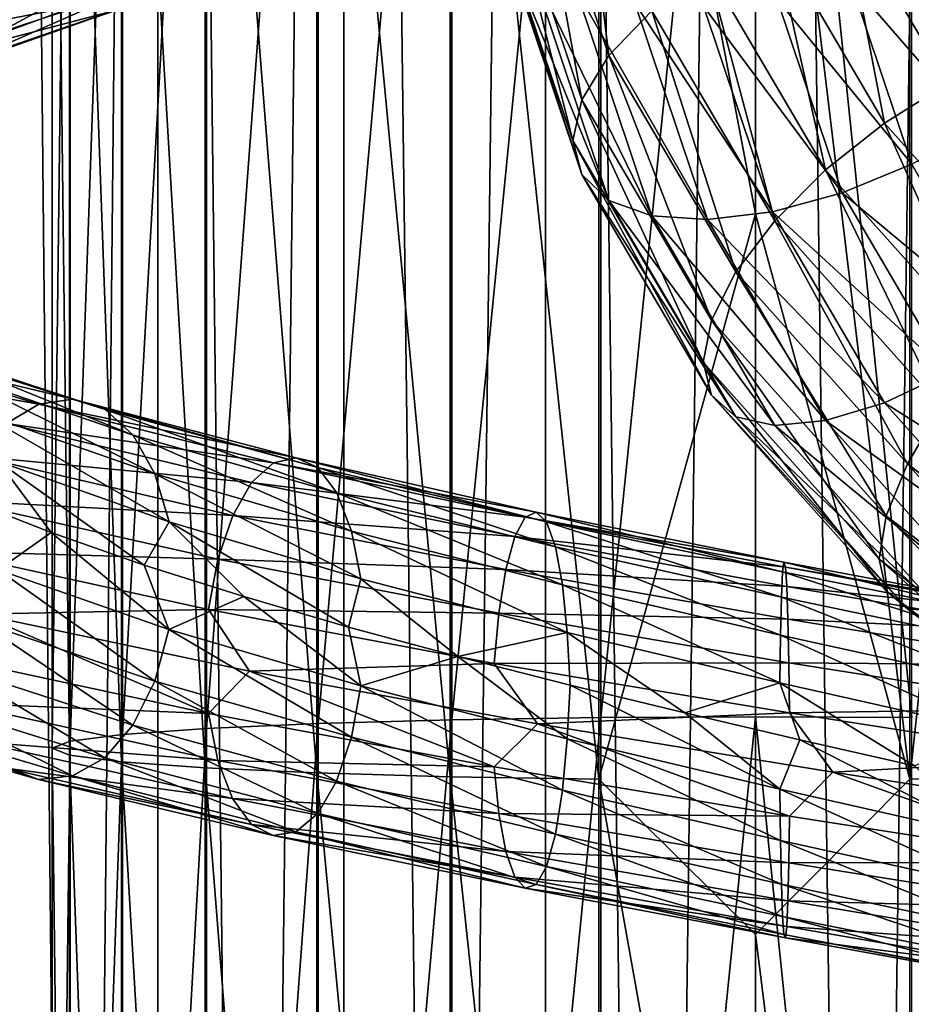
# Model space of a CAD drawing. Header units: metres. Extents: x -40 to 117, y -433 to 89.
# Tile 184 of 256: x -9 to 2, y -189 to -177. Entities that reach past the tile are written whole.
import ezdxf

# ---------------------------------------------------------------- set-up
doc = ezdxf.new("R2010")
doc.units = ezdxf.units.M
doc.layers.add('solid_506114_24501146', color=7, linetype='CONTINUOUS')

msp = doc.modelspace()

# ---------------------------------------------------------------- linework, layer by layer
at = {"layer": 'solid_506114_24501146'}
for points in [[(0, -315.351715, 287.333771), (0, -120.55674, 252.986145), (-2.536174, -120.600121, 252.740158)], [(2.536174, -315.395081, 287.087769), (2.536174, -120.600121, 252.740158), (0, -120.55674, 252.986145)], [(2.536174, -315.395081, 287.087769), (0, -120.55674, 252.986145), (0, -315.351715, 287.333771)], [(-2.536174, -315.395081, 287.087769), (-2.536174, -120.600121, 252.740158), (-4.974885, -120.728577, 252.011612)], [(-2.536174, -315.395081, 287.087769), (0, -315.351715, 287.333771), (-2.536174, -120.600121, 252.740158)], [(-4.974885, -315.52356, 286.359222), (-4.974885, -120.728577, 252.011612), (-7.222413, -120.937187, 250.828537)], [(-4.974885, -315.52356, 286.359222), (-2.536174, -315.395081, 287.087769), (-4.974885, -120.728577, 252.011612)], [(-7.222413, -315.732147, 285.176147), (-7.222413, -120.937187, 250.828537), (-9.192389, -121.217926, 249.236389)], [(-7.222413, -315.732147, 285.176147), (-4.974885, -315.52356, 286.359222), (-7.222413, -120.937187, 250.828537)], [(-9.192389, -316.012909, 283.583984), (-7.222413, -315.732147, 285.176147), (-9.192389, -121.217926, 249.236389)], [(-9.192389, -319.205383, 265.478516), (-9.192389, -124.410408, 231.13092), (-7.222413, -124.691147, 229.538757)], [(-7.222413, -319.486115, 263.886383), (-9.192389, -319.205383, 265.478516), (-7.222413, -124.691147, 229.538757)], [(-7.222413, -319.486115, 263.886383), (-7.222413, -124.691147, 229.538757), (-4.974885, -124.899757, 228.355682)], [(-4.974885, -319.694733, 262.703278), (-7.222413, -319.486115, 263.886383), (-4.974885, -124.899757, 228.355682)], [(-4.974885, -319.694733, 262.703278), (-4.974885, -124.899757, 228.355682), (-2.536174, -125.028221, 227.627151)], [(-2.536174, -319.823181, 261.974762), (-4.974885, -319.694733, 262.703278), (-2.536174, -125.028221, 227.627151)], [(-2.536174, -319.823181, 261.974762), (-2.536174, -125.028221, 227.627151), (0, -125.071594, 227.381149)], [(0, -319.866577, 261.72876), (-2.536174, -319.823181, 261.974762), (0, -125.071594, 227.381149)], [(0, -319.866577, 261.72876), (0, -125.071594, 227.381149), (2.536174, -125.028221, 227.627151)], [(2.536174, -319.823181, 261.974762), (0, -319.866577, 261.72876), (2.536174, -125.028221, 227.627151)], [(-3.669097, -185.250366, 998.142883), (-1.869106, -185.222321, 998.76709), (-1.869106, -166.97374, 996.656982)], [(-3.669097, -167.057617, 996.037842), (-3.669097, -185.250366, 998.142883), (-1.869106, -166.97374, 996.656982)], [(-1.869106, -185.222321, 998.76709), (0, -185.213043, 998.974976), (0, -166.945862, 996.86322)], [(-1.869106, -166.97374, 996.656982), (-1.869106, -185.222321, 998.76709), (0, -166.945862, 996.86322)], [(0, -166.945862, 996.86322), (1.891428, -185.22261, 998.762024), (1.891428, -166.974472, 996.651978)], [(0, -166.945862, 996.86322), (0, -185.213043, 998.974976), (1.891428, -185.22261, 998.762024)], [(-5.284738, -185.295685, 997.133667), (-3.669097, -185.250366, 998.142883), (-3.669097, -167.057617, 996.037842)], [(-5.284738, -167.193222, 995.036804), (-5.284738, -185.295685, 997.133667), (-3.669097, -167.057617, 996.037842)], [(-6.634851, -185.356018, 995.790161), (-5.284738, -185.295685, 997.133667), (-5.284738, -167.193222, 995.036804)], [(-6.634851, -167.373734, 993.704163), (-6.634851, -185.356018, 995.790161), (-5.284738, -167.193222, 995.036804)], [(-7.651602, -185.428329, 994.179871), (-6.634851, -185.356018, 995.790161), (-6.634851, -167.373734, 993.704163)], [(-7.651602, -167.590088, 992.106934), (-7.651602, -185.428329, 994.179871), (-6.634851, -167.373734, 993.704163)], [(-8.283906, -185.508972, 992.383728), (-7.651602, -185.428329, 994.179871), (-7.651602, -167.590088, 992.106934)], [(-8.283906, -167.831406, 990.325317), (-8.283906, -185.508972, 992.383728), (-7.651602, -167.590088, 992.106934)], [(-8.499992, -185.593933, 990.491943), (-8.283906, -185.508972, 992.383728), (-8.283906, -167.831406, 990.325317)], [(-8.499992, -168.085571, 988.448853), (-8.499992, -185.593933, 990.491943), (-8.283906, -167.831406, 990.325317)], [(-8.289004, -185.678894, 988.599609), (-8.499992, -185.593933, 990.491943), (-8.499992, -168.085571, 988.448853)], [(-8.289004, -168.339828, 986.571777), (-8.289004, -185.678894, 988.599609), (-8.499992, -168.085571, 988.448853)], [(-7.661542, -185.759628, 986.801697), (-8.289004, -185.678894, 988.599609), (-8.289004, -168.339828, 986.571777)], [(-7.661542, -168.581375, 984.788452), (-7.661542, -185.759628, 986.801697), (-8.289004, -168.339828, 986.571777)], [(-6.649134, -185.832047, 985.18866), (-7.661542, -185.759628, 986.801697), (-7.661542, -168.581375, 984.788452)], [(-6.649134, -168.798096, 983.188477), (-6.649134, -185.832047, 985.18866), (-7.661542, -168.581375, 984.788452)], [(-5.302645, -185.892532, 983.841492), (-6.649134, -185.832047, 985.18866), (-6.649134, -168.798096, 983.188477)], [(-5.302645, -168.979095, 981.852173), (-5.302645, -185.892532, 983.841492), (-6.649134, -168.798096, 983.188477)], [(-3.68973, -185.938049, 982.827881), (-5.302645, -185.892532, 983.841492), (-5.302645, -168.979095, 981.852173)], [(-3.68973, -169.115265, 980.846802), (-3.68973, -185.938049, 982.827881), (-5.302645, -168.979095, 981.852173)], [(-1.891428, -185.966278, 982.198792), (-3.68973, -185.938049, 982.827881), (-3.68973, -169.115265, 980.846802)], [(-1.891428, -169.199783, 980.222778), (-1.891428, -185.966278, 982.198792), (-3.68973, -169.115265, 980.846802)], [(3.669097, -169.116638, 980.836975), (1.869106, -185.966568, 982.193726), (1.869106, -169.200516, 980.217773)], [(3.669097, -169.116638, 980.836975), (3.669097, -185.938538, 982.817993), (1.869106, -185.966568, 982.193726)], [(-1.891428, -169.199783, 980.222778), (0, -170.462341, 980.208313), (0, -179.132294, 981.359619)], [(-1.891428, -169.199783, 980.222778), (0, -179.132294, 981.359619), (-1.891428, -185.966278, 982.198792)], [(0, -170.462341, 980.208313), (1.869106, -169.200516, 980.217773), (1.869106, -185.966568, 982.193726)], [(0, -179.132294, 981.359619), (0, -170.462341, 980.208313), (1.869106, -185.966568, 982.193726)], [(-1.770461, -177.221436, 482.493073), (-2.713445, -174.403397, 484.120087), (-2.167029, -173.950943, 483.544281)], [(-1.253133, -176.682053, 481.967468), (-1.770461, -177.221436, 482.493073), (-2.167029, -173.950943, 483.544281)], [(-2.095667, -177.754745, 483.159912), (-3.056937, -174.88205, 484.818451), (-2.713445, -174.403397, 484.120087)], [(-1.770461, -177.221436, 482.493073), (-2.095667, -177.754745, 483.159912), (-2.713445, -174.403397, 484.120087)], [(-3.056937, -174.88205, 484.818451), (-2.206589, -178.245621, 483.922485), (-3.174096, -175.354279, 485.591827)], [(-2.095667, -177.754745, 483.159912), (-2.206589, -178.245621, 483.922485), (-3.056937, -174.88205, 484.818451)], [(2.325701, -177.558029, 480.278015), (1.048712, -175.382172, 481.534271), (1.891245, -175.15361, 481.803925)], [(-2.095667, -178.660614, 484.728912), (-3.056937, -175.787903, 486.387451), (-3.174096, -175.354279, 485.591827)], [(-2.206589, -178.245621, 483.922485), (-2.095667, -178.660614, 484.728912), (-3.174096, -175.354279, 485.591827)], [(1.560287, -178.037247, 480.139069), (0.206178, -175.72998, 481.471161), (1.048712, -175.382172, 481.534271)], [(2.325701, -177.558029, 480.278015), (1.560287, -178.037247, 480.139069), (1.048712, -175.382172, 481.534271)], [(-9.273058, -177.010864, 1003.14325), (-8.94692, -176.485123, 1002.698425), (-6.767774, -175.657227, 1004.115662)], [(-7.014476, -176.179993, 1004.616821), (-9.273058, -177.010864, 1003.14325), (-6.767774, -175.657227, 1004.115662)], [(-1.770461, -178.971436, 485.52417), (-2.713445, -176.153397, 487.151184), (-3.056937, -175.787903, 486.387451)], [(-2.095667, -178.660614, 484.728912), (-1.770461, -178.971436, 485.52417), (-3.056937, -175.787903, 486.387451)], [(0.847033, -178.603058, 480.216125), (-0.578939, -176.17334, 481.618927), (0.206178, -175.72998, 481.471161)], [(1.560287, -178.037247, 480.139069), (0.847033, -178.603058, 480.216125), (0.206178, -175.72998, 481.471161)], [(-10.803794, -177.341537, 1000.894836), (-10.548504, -176.694427, 1000.620483), (-8.735508, -175.83754, 1002.377197)], [(-8.94692, -176.485123, 1002.698425), (-10.803794, -177.341537, 1000.894836), (-8.735508, -175.83754, 1002.377197)], [(2.676362, -178.090988, 487.51178), (1.983418, -176.020172, 488.707367), (1.154155, -176.331604, 488.931305)], [(-1.253133, -179.156937, 486.254089), (-2.167029, -176.425812, 487.830902), (-2.713445, -176.153397, 487.151184)], [(-1.770461, -178.971436, 485.52417), (-1.253133, -179.156937, 486.254089), (-2.713445, -176.153397, 487.151184)], [(-9.692248, -177.362701, 1003.681519), (-9.273058, -177.010864, 1003.14325), (-7.014476, -176.179993, 1004.616821)], [(-7.331567, -176.526031, 1005.226196), (-9.692248, -177.362701, 1003.681519), (-7.014476, -176.179993, 1004.616821)], [(0.234549, -179.216919, 480.503967), (-1.253133, -176.682053, 481.967468), (-0.578939, -176.17334, 481.618927)], [(0.847033, -178.603058, 480.216125), (0.234549, -179.216919, 480.503967), (-0.578939, -176.17334, 481.618927)], [(-11.579327, -176.734039, 1005.887146), (-11.160868, -177.18985, 1005.429138), (-8.442484, -176.323013, 1007.217407)], [(-8.442484, -176.323013, 1007.217407), (-11.160868, -177.18985, 1005.429138), (-8.07775, -176.594955, 1006.584229)], [(1.891245, -178.534363, 487.659546), (1.154155, -176.331604, 488.931305), (0.264247, -176.537842, 488.949921)], [(1.891245, -178.534363, 487.659546), (2.676362, -178.090988, 487.51178), (1.154155, -176.331604, 488.931305)], [(-0.578939, -179.204437, 486.868927), (-1.454925, -176.586609, 488.380341), (-2.167029, -176.425812, 487.830902)], [(-1.253133, -179.156937, 486.254089), (-0.578939, -179.204437, 486.868927), (-2.167029, -176.425812, 487.830902)], [(-11.160868, -177.18985, 1005.429138), (-10.678695, -177.450256, 1004.875122), (-8.07775, -176.594955, 1006.584229)], [(-8.07775, -176.594955, 1006.584229), (-10.678695, -177.450256, 1004.875122), (-7.696589, -176.663925, 1005.90094)], [(-10.174803, -177.508957, 1004.275391), (-9.692248, -177.362701, 1003.681519), (-7.331567, -176.526031, 1005.226196)], [(-7.696589, -176.663925, 1005.90094), (-10.174803, -177.508957, 1004.275391), (-7.331567, -176.526031, 1005.226196)], [(0.206178, -179.110718, 487.326782), (-0.625662, -176.624817, 488.762024), (-1.454925, -176.586609, 488.380341)], [(-0.578939, -179.204437, 486.868927), (0.206178, -179.110718, 487.326782), (-1.454925, -176.586609, 488.380341)], [(1.048712, -178.882172, 487.596436), (0.264247, -176.537842, 488.949921), (-0.625662, -176.624817, 488.762024)], [(0.206178, -179.110718, 487.326782), (1.048712, -178.882172, 487.596436), (-0.625662, -176.624817, 488.762024)], [(1.048712, -178.882172, 487.596436), (1.891245, -178.534363, 487.659546), (0.264247, -176.537842, 488.949921)], [(-10.678695, -177.450256, 1004.875122), (-10.174803, -177.508957, 1004.275391), (-7.696589, -176.663925, 1005.90094)], [(-0.235427, -179.83699, 480.983002), (-1.770461, -177.221436, 482.493073), (-1.253133, -176.682053, 481.967468)], [(0.234549, -179.216919, 480.503967), (-0.235427, -179.83699, 480.983002), (-1.253133, -176.682053, 481.967468)], [(-0.530866, -180.421005, 481.620544), (-2.095667, -177.754745, 483.159912), (-1.770461, -177.221436, 482.493073)], [(-0.235427, -179.83699, 480.983002), (-0.530866, -180.421005, 481.620544), (-1.770461, -177.221436, 482.493073)], [(3.38886, -180.084427, 478.957123), (1.560287, -178.037247, 480.139069), (2.325701, -177.558029, 480.278015)], [(-2.095667, -177.754745, 483.159912), (-0.631635, -180.929184, 482.373138), (-2.206589, -178.245621, 483.922485)], [(-0.530866, -180.421005, 481.620544), (-0.631635, -180.929184, 482.373138), (-2.095667, -177.754745, 483.159912)], [(2.77265, -180.758881, 478.971466), (0.847033, -178.603058, 480.216125), (1.560287, -178.037247, 480.139069)], [(3.38886, -180.084427, 478.957123), (2.77265, -180.758881, 478.971466), (1.560287, -178.037247, 480.139069)], [(-0.530866, -181.326874, 483.189545), (-2.095667, -178.660614, 484.728912), (-2.206589, -178.245621, 483.922485)], [(-0.631635, -180.929184, 482.373138), (-0.530866, -181.326874, 483.189545), (-2.206589, -178.245621, 483.922485)], [(3.091116, -180.578812, 486.479156), (1.891245, -178.534363, 487.659546), (1.048712, -178.882172, 487.596436)], [(2.243499, -181.466034, 479.205444), (0.234549, -179.216919, 480.503967), (0.847033, -178.603058, 480.216125)], [(2.77265, -180.758881, 478.971466), (2.243499, -181.466034, 479.205444), (0.847033, -178.603058, 480.216125)], [(-0.235427, -181.58699, 484.014069), (-1.770461, -178.971436, 485.52417), (-2.095667, -178.660614, 484.728912)], [(-0.530866, -181.326874, 483.189545), (-0.235427, -181.58699, 484.014069), (-2.095667, -178.660614, 484.728912)], [(2.325701, -181.058029, 486.34021), (1.048712, -178.882172, 487.596436), (0.206178, -179.110718, 487.326782)], [(2.325701, -181.058029, 486.34021), (3.091116, -180.578812, 486.479156), (1.048712, -178.882172, 487.596436)], [(0.234549, -181.691788, 484.790588), (-1.253133, -179.156937, 486.254089), (-1.770461, -178.971436, 485.52417)], [(-0.235427, -181.58699, 484.014069), (0.234549, -181.691788, 484.790588), (-1.770461, -178.971436, 485.52417)], [(-1.891428, -185.966278, 982.198792), (0, -179.132294, 981.359619), (0, -187.845764, 982.113892)], [(1.560287, -181.417984, 485.994659), (0.206178, -179.110718, 487.326782), (-0.578939, -179.204437, 486.868927)], [(0, -187.845764, 982.113892), (0, -179.132294, 981.359619), (1.869106, -185.966568, 982.193726)], [(1.560287, -181.417984, 485.994659), (2.325701, -181.058029, 486.34021), (0.206178, -179.110718, 487.326782)], [(0.847033, -181.634155, 485.466125), (-0.578939, -179.204437, 486.868927), (-1.253133, -179.156937, 486.254089)], [(0.234549, -181.691788, 484.790588), (0.847033, -181.634155, 485.466125), (-1.253133, -179.156937, 486.254089)], [(0.847033, -181.634155, 485.466125), (1.560287, -181.417984, 485.994659), (-0.578939, -179.204437, 486.868927)], [(1.837466, -182.157684, 479.643127), (-0.235427, -179.83699, 480.983002), (0.234549, -179.216919, 480.503967)], [(2.243499, -181.466034, 479.205444), (1.837466, -182.157684, 479.643127), (0.234549, -179.216919, 480.503967)], [(1.582224, -182.786713, 480.2547), (-0.530866, -180.421005, 481.620544), (-0.235427, -179.83699, 480.983002)], [(1.837466, -182.157684, 479.643127), (1.582224, -182.786713, 480.2547), (-0.235427, -179.83699, 480.983002)], [(-0.530866, -180.421005, 481.620544), (1.495165, -183.310242, 480.998444), (-0.631635, -180.929184, 482.373138)], [(1.582224, -182.786713, 480.2547), (1.495165, -183.310242, 480.998444), (-0.530866, -180.421005, 481.620544)], [(-11.185495, -180.669006, 979.979431), (-8.661019, -181.43483, 978.152405), (-11.691164, -180.898376, 979.441162)], [(-10.657461, -180.616562, 980.558594), (-8.252158, -181.376358, 978.820496), (-11.185495, -180.669006, 979.979431)], [(-8.252158, -181.376358, 978.820496), (-8.661019, -181.43483, 978.152405), (-11.185495, -180.669006, 979.979431)], [(-7.860929, -181.499649, 979.475586), (-8.252158, -181.376358, 978.820496), (-10.657461, -180.616562, 980.558594)], [(-10.152198, -180.747223, 981.129272), (-7.860929, -181.499649, 979.475586), (-10.657461, -180.616562, 980.558594)], [(-7.521392, -181.808807, 980.061462), (-7.860929, -181.499649, 979.475586), (-10.152198, -180.747223, 981.129272)], [(-9.713696, -181.064346, 981.6427), (-7.521392, -181.808807, 980.061462), (-10.152198, -180.747223, 981.129272)], [(-8.661019, -181.43483, 978.152405), (-9.052563, -181.668137, 977.528198), (-11.691164, -180.898376, 979.441162)], [(1.582224, -183.692581, 481.8237), (-0.530866, -181.326874, 483.189545), (-0.631635, -180.929184, 482.373138)], [(1.495165, -183.310242, 480.998444), (1.582224, -183.692581, 481.8237), (-0.631635, -180.929184, 482.373138)], [(-7.257524, -182.277359, 980.535461), (-7.521392, -181.808807, 980.061462), (-9.713696, -181.064346, 981.6427)], [(-9.372916, -181.540726, 982.061218), (-7.257524, -182.277359, 980.535461), (-9.713696, -181.064346, 981.6427)], [(4.050134, -182.988617, 485.225586), (2.325701, -181.058029, 486.34021), (1.560287, -181.417984, 485.994659)], [(-8.252158, -181.376358, 978.820496), (-5.550806, -182.083466, 977.563171), (-8.661019, -181.43483, 978.152405)], [(-5.287646, -182.202362, 978.279846), (-5.550806, -182.083466, 977.563171), (-8.252158, -181.376358, 978.820496)], [(-7.860929, -181.499649, 979.475586), (-5.287646, -182.202362, 978.279846), (-8.252158, -181.376358, 978.820496)], [(1.837466, -183.907684, 482.674225), (-0.235427, -181.58699, 484.014069), (-0.530866, -181.326874, 483.189545)], [(1.582224, -183.692581, 481.8237), (1.837466, -183.907684, 482.674225), (-0.530866, -181.326874, 483.189545)], [(-8.661019, -181.43483, 978.152405), (-5.825826, -182.145355, 976.829956), (-9.052563, -181.668137, 977.528198)], [(-5.550806, -182.083466, 977.563171), (-5.825826, -182.145355, 976.829956), (-8.661019, -181.43483, 978.152405)], [(-5.059258, -182.506546, 978.918396), (-5.287646, -182.202362, 978.279846), (-7.860929, -181.499649, 979.475586)], [(-7.521392, -181.808807, 980.061462), (-5.059258, -182.506546, 978.918396), (-7.860929, -181.499649, 979.475586)], [(3.38886, -183.465164, 484.812744), (1.560287, -181.417984, 485.994659), (0.847033, -181.634155, 485.466125)], [(3.38886, -183.465164, 484.812744), (4.050134, -182.988617, 485.225586), (1.560287, -181.417984, 485.994659)], [(4.375039, -184.101624, 478.520813), (1.837466, -182.157684, 479.643127), (2.243499, -181.466034, 479.205444)], [(-7.086901, -182.858688, 980.863647), (-7.257524, -182.277359, 980.535461), (-9.372916, -181.540726, 982.061218)], [(-9.152559, -182.129166, 982.354614), (-7.086901, -182.858688, 980.863647), (-9.372916, -181.540726, 982.061218)], [(2.243499, -183.940903, 483.492065), (0.234549, -181.691788, 484.790588), (-0.235427, -181.58699, 484.014069)], [(1.837466, -183.907684, 482.674225), (2.243499, -183.940903, 483.492065), (-0.235427, -181.58699, 484.014069)], [(2.77265, -183.789978, 484.221466), (0.847033, -181.634155, 485.466125), (0.234549, -181.691788, 484.790588)], [(2.77265, -183.789978, 484.221466), (3.38886, -183.465164, 484.812744), (0.847033, -181.634155, 485.466125)], [(-9.052563, -181.668137, 977.528198), (-6.089198, -182.3806, 976.142822), (-9.392692, -182.067413, 977.002869)], [(-5.825826, -182.145355, 976.829956), (-6.089198, -182.3806, 976.142822), (-9.052563, -181.668137, 977.528198)], [(2.243499, -183.940903, 483.492065), (2.77265, -183.789978, 484.221466), (0.234549, -181.691788, 484.790588)], [(-4.881767, -182.970047, 979.432434), (-5.059258, -182.506546, 978.918396), (-7.521392, -181.808807, 980.061462)], [(-7.257524, -182.277359, 980.535461), (-4.881767, -182.970047, 979.432434), (-7.521392, -181.808807, 980.061462)], [(-9.392692, -182.067413, 977.002869), (-6.317986, -182.779922, 975.562012), (-9.657319, -182.59845, 976.612122)], [(-6.089198, -182.3806, 976.142822), (-6.317986, -182.779922, 975.562012), (-9.392692, -182.067413, 977.002869)], [(-5.550806, -182.083466, 977.563171), (-2.649888, -182.738586, 976.835266), (-5.825826, -182.145355, 976.829956)], [(-2.524258, -182.856018, 977.588379), (-2.649888, -182.738586, 976.835266), (-5.550806, -182.083466, 977.563171)], [(-5.287646, -182.202362, 978.279846), (-2.524258, -182.856018, 977.588379), (-5.550806, -182.083466, 977.563171)], [(-9.152559, -182.129166, 982.354614), (-9.545344, -182.584579, 982.927063), (-8.512081, -182.988297, 982.024109)], [(-9.152559, -182.129166, 982.354614), (-8.512081, -182.988297, 982.024109), (-7.387904, -183.380295, 981.231628)], [(-9.152559, -182.129166, 982.354614), (-7.387904, -183.380295, 981.231628), (-7.086901, -182.858688, 980.863647)], [(-5.825826, -182.145355, 976.829956), (-2.781179, -182.8013, 976.063416), (-6.089198, -182.3806, 976.142822)], [(-2.649888, -182.738586, 976.835266), (-2.781179, -182.8013, 976.063416), (-5.825826, -182.145355, 976.829956)], [(-2.415228, -183.158295, 978.257874), (-2.524258, -182.856018, 977.588379), (-5.287646, -182.202362, 978.279846)], [(-5.059258, -182.506546, 978.918396), (-2.415228, -183.158295, 978.257874), (-5.287646, -182.202362, 978.279846)], [(4.169004, -184.768341, 479.110596), (1.582224, -182.786713, 480.2547), (1.837466, -182.157684, 479.643127)], [(4.375039, -184.101624, 478.520813), (4.169004, -184.768341, 479.110596), (1.837466, -182.157684, 479.643127)], [(-4.766997, -183.546646, 979.785583), (-4.881767, -182.970047, 979.432434), (-7.257524, -182.277359, 980.535461)], [(-7.086901, -182.858688, 980.863647), (-4.766997, -183.546646, 979.785583), (-7.257524, -182.277359, 980.535461)], [(-6.089198, -182.3806, 976.142822), (-2.906909, -183.03656, 975.338562), (-6.317986, -182.779922, 975.562012)], [(-2.781179, -182.8013, 976.063416), (-2.906909, -183.03656, 975.338562), (-6.089198, -182.3806, 976.142822)], [(-9.153937, -183.43927, 982.457397), (-8.512081, -182.988297, 982.024109), (-9.545344, -182.584579, 982.927063)], [(-2.330496, -183.619629, 978.795166), (-2.415228, -183.158295, 978.257874), (-5.059258, -182.506546, 978.918396)], [(-4.881767, -182.970047, 979.432434), (-2.330496, -183.619629, 978.795166), (-5.059258, -182.506546, 978.918396)], [(-9.657319, -182.59845, 976.612122), (-6.495986, -183.309036, 975.127197), (-9.828859, -183.211197, 976.3797)], [(-6.317986, -182.779922, 975.562012), (-6.495986, -183.309036, 975.127197), (-9.657319, -182.59845, 976.612122)], [(-6.317986, -182.779922, 975.562012), (-3.01613, -183.434921, 974.724243), (-6.495986, -183.309036, 975.127197)], [(-2.906909, -183.03656, 975.338562), (-3.01613, -183.434921, 974.724243), (-6.317986, -182.779922, 975.562012)], [(-2.781179, -182.8013, 976.063416), (0.363095, -183.405792, 975.881104), (-2.906909, -183.03656, 975.338562)], [(-2.649888, -182.738586, 976.835266), (0.345954, -183.344696, 976.664001), (-2.781179, -182.8013, 976.063416)], [(0.345954, -183.344696, 976.664001), (0.363095, -183.405792, 975.881104), (-2.781179, -182.8013, 976.063416)], [(0.329553, -183.463516, 977.427063), (0.345954, -183.344696, 976.664001), (-2.649888, -182.738586, 976.835266)], [(-2.524258, -182.856018, 977.588379), (0.329553, -183.463516, 977.427063), (-2.649888, -182.738586, 976.835266)], [(1.582224, -182.786713, 480.2547), (4.098729, -185.304718, 479.846924), (1.495165, -183.310242, 480.998444)], [(4.169004, -184.768341, 479.110596), (4.098729, -185.304718, 479.846924), (1.582224, -182.786713, 480.2547)], [(-7.086901, -182.858688, 980.863647), (-7.387904, -183.380295, 981.231628), (-6.185172, -183.760513, 980.557922)], [(-7.086901, -182.858688, 980.863647), (-6.185172, -183.760513, 980.557922), (-4.916868, -184.129028, 980.010315)], [(-7.086901, -182.858688, 980.863647), (-4.916868, -184.129028, 980.010315), (-4.766997, -183.546646, 979.785583)], [(0.315318, -183.766861, 978.104553), (0.329553, -183.463516, 977.427063), (-2.524258, -182.856018, 977.588379)], [(-2.415228, -183.158295, 978.257874), (0.315318, -183.766861, 978.104553), (-2.524258, -182.856018, 977.588379)], [(-9.153937, -183.43927, 982.457397), (-7.087967, -184.158478, 980.961182), (-8.512081, -182.988297, 982.024109)], [(-7.087967, -184.158478, 980.961182), (-7.387904, -183.380295, 981.231628), (-8.512081, -182.988297, 982.024109)], [(-2.275707, -184.19397, 979.162354), (-2.330496, -183.619629, 978.795166), (-4.881767, -182.970047, 979.432434)], [(-4.766997, -183.546646, 979.785583), (-2.275707, -184.19397, 979.162354), (-4.881767, -182.970047, 979.432434)], [(-2.906909, -183.03656, 975.338562), (0.379509, -183.639313, 975.145081), (-3.01613, -183.434921, 974.724243)], [(0.363095, -183.405792, 975.881104), (0.379509, -183.639313, 975.145081), (-2.906909, -183.03656, 975.338562)], [(0.304256, -184.228851, 978.647339), (0.315318, -183.766861, 978.104553), (-2.415228, -183.158295, 978.257874)], [(-2.330496, -183.619629, 978.795166), (0.304256, -184.228851, 978.647339), (-2.415228, -183.158295, 978.257874)], [(-9.828859, -183.211197, 976.3797), (-6.611373, -183.918198, 974.865234), (-9.376657, -183.975632, 976.036133)], [(-6.495986, -183.309036, 975.127197), (-6.611373, -183.918198, 974.865234), (-9.828859, -183.211197, 976.3797)], [(-7.087967, -184.158478, 980.961182), (-6.185172, -183.760513, 980.557922), (-7.387904, -183.380295, 981.231628)], [(-6.495986, -183.309036, 975.127197), (-3.101105, -183.962173, 974.262634), (-6.611373, -183.918198, 974.865234)], [(-3.01613, -183.434921, 974.724243), (-3.101105, -183.962173, 974.262634), (-6.495986, -183.309036, 975.127197)], [(0.329553, -183.463516, 977.427063), (3.1717, -184.029343, 977.804504), (0.345954, -183.344696, 976.664001)], [(0.345954, -183.344696, 976.664001), (3.329552, -183.906509, 977.05835), (0.363095, -183.405792, 975.881104)], [(3.1717, -184.029343, 977.804504), (3.329552, -183.906509, 977.05835), (0.345954, -183.344696, 976.664001)], [(0.363095, -183.405792, 975.881104), (3.494518, -183.963776, 976.292542), (0.379509, -183.639313, 975.145081)], [(3.329552, -183.906509, 977.05835), (3.494518, -183.963776, 976.292542), (0.363095, -183.405792, 975.881104)], [(4.169004, -185.67421, 480.679596), (1.582224, -183.692581, 481.8237), (1.495165, -183.310242, 480.998444)], [(4.098729, -185.304718, 479.846924), (4.169004, -185.67421, 480.679596), (1.495165, -183.310242, 480.998444)], [(-9.375477, -184.066132, 982.25946), (-7.259507, -184.782349, 980.723511), (-9.153937, -183.43927, 982.457397)], [(-7.259507, -184.782349, 980.723511), (-7.087967, -184.158478, 980.961182), (-9.153937, -183.43927, 982.457397)], [(-3.01613, -183.434921, 974.724243), (0.393769, -184.03595, 974.520447), (-3.101105, -183.962173, 974.262634)], [(0.379509, -183.639313, 975.145081), (0.393769, -184.03595, 974.520447), (-3.01613, -183.434921, 974.724243)], [(0.315318, -183.766861, 978.104553), (3.034705, -184.336548, 978.466736), (0.329553, -183.463516, 977.427063)], [(3.034705, -184.336548, 978.466736), (3.1717, -184.029343, 977.804504), (0.329553, -183.463516, 977.427063)], [(-4.766997, -183.546646, 979.785583), (-4.916868, -184.129028, 980.010315), (-3.596046, -184.486023, 979.595825)], [(-4.766997, -183.546646, 979.785583), (-3.596046, -184.486023, 979.595825), (-2.275707, -184.19397, 979.162354)], [(0.297103, -184.803436, 979.017151), (0.304256, -184.228851, 978.647339), (-2.330496, -183.619629, 978.795166)], [(-2.275707, -184.19397, 979.162354), (0.297103, -184.803436, 979.017151), (-2.330496, -183.619629, 978.795166)], [(0.379509, -183.639313, 975.145081), (3.652496, -184.194061, 975.572327), (0.393769, -184.03595, 974.520447)], [(3.494518, -183.963776, 976.292542), (3.652496, -184.194061, 975.572327), (0.379509, -183.639313, 975.145081)], [(-7.087967, -184.158478, 980.961182), (-4.767715, -184.838959, 979.878235), (-6.185172, -183.760513, 980.557922)], [(-4.767715, -184.838959, 979.878235), (-4.916868, -184.129028, 980.010315), (-6.185172, -183.760513, 980.557922)], [(0.304256, -184.228851, 978.647339), (2.92824, -184.80191, 978.996887), (0.315318, -183.766861, 978.104553)], [(2.92824, -184.80191, 978.996887), (3.034705, -184.336548, 978.466736), (0.315318, -183.766861, 978.104553)], [(4.375039, -185.851624, 481.55188), (1.837466, -183.907684, 482.674225), (1.582224, -183.692581, 481.8237)], [(4.169004, -185.67421, 480.679596), (4.375039, -185.851624, 481.55188), (1.582224, -183.692581, 481.8237)], [(-9.376657, -183.975632, 976.036133), (-6.612091, -185.176453, 974.955444), (-9.829926, -184.479935, 976.474915)], [(-6.611373, -183.918198, 974.865234), (-6.114002, -184.664185, 974.618408), (-9.376657, -183.975632, 976.036133)], [(-9.376657, -183.975632, 976.036133), (-6.114002, -184.664185, 974.618408), (-6.612091, -185.176453, 974.955444)], [(-6.611373, -183.918198, 974.865234), (-3.156189, -184.568756, 973.982361), (-6.114002, -184.664185, 974.618408)], [(-3.101105, -183.962173, 974.262634), (-3.156189, -184.568756, 973.982361), (-6.611373, -183.918198, 974.865234)], [(-3.101105, -183.962173, 974.262634), (0.404862, -184.561569, 974.05011), (-3.156189, -184.568756, 973.982361)], [(0.393769, -184.03595, 974.520447), (0.404862, -184.561569, 974.05011), (-3.101105, -183.962173, 974.262634)], [(4.702793, -185.824875, 482.404358), (2.243499, -183.940903, 483.492065), (1.837466, -183.907684, 482.674225)], [(4.375039, -185.851624, 481.55188), (4.702793, -185.824875, 482.404358), (1.837466, -183.907684, 482.674225)], [(-9.717237, -184.6017, 981.92041), (-7.524135, -185.316422, 980.324951), (-9.375477, -184.066132, 982.25946)], [(-7.524135, -185.316422, 980.324951), (-7.259507, -184.782349, 980.723511), (-9.375477, -184.066132, 982.25946)], [(-4.767715, -184.838959, 979.878235), (-3.596046, -184.486023, 979.595825), (-4.916868, -184.129028, 980.010315)], [(0.393769, -184.03595, 974.520447), (3.78973, -184.588364, 974.960876), (0.404862, -184.561569, 974.05011)], [(3.652496, -184.194061, 975.572327), (3.78973, -184.588364, 974.960876), (0.393769, -184.03595, 974.520447)], [(-7.259507, -184.782349, 980.723511), (-4.883101, -185.460266, 979.611084), (-7.087967, -184.158478, 980.961182)], [(-4.883101, -185.460266, 979.611084), (-4.767715, -184.838959, 979.878235), (-7.087967, -184.158478, 980.961182)], [(-2.275707, -184.19397, 979.162354), (-3.596046, -184.486023, 979.595825), (-2.23692, -184.831909, 979.318542)], [(-2.275707, -184.19397, 979.162354), (-2.23692, -184.831909, 979.318542), (-0.854143, -185.16716, 979.181396)], [(-2.275707, -184.19397, 979.162354), (-0.854143, -185.16716, 979.181396), (0.297103, -184.803436, 979.017151)], [(0.297103, -184.803436, 979.017151), (2.859398, -185.37915, 979.357727), (0.304256, -184.228851, 978.647339)], [(2.859398, -185.37915, 979.357727), (2.92824, -184.80191, 978.996887), (0.304256, -184.228851, 978.647339)], [(-9.829926, -184.479935, 976.474915), (-6.612091, -185.176453, 974.955444), (-9.659303, -185.05101, 976.796265)], [(-4.767715, -184.838959, 979.878235), (-2.276049, -185.481949, 979.250427), (-3.596046, -184.486023, 979.595825)], [(-2.276049, -185.481949, 979.250427), (-2.23692, -184.831909, 979.318542), (-3.596046, -184.486023, 979.595825)], [(-10.156506, -184.994568, 981.462708), (-7.864264, -185.709534, 979.791748), (-9.717237, -184.6017, 981.92041)], [(-7.864264, -185.709534, 979.791748), (-7.524135, -185.316422, 980.324951), (-9.717237, -184.6017, 981.92041)], [(-3.156189, -184.568756, 973.982361), (-2.633875, -185.299438, 973.834656), (-6.114002, -184.664185, 974.618408)], [(0.404862, -184.561569, 974.05011), (0.412054, -185.166733, 973.763245), (-3.156189, -184.568756, 973.982361)], [(-3.156189, -184.568756, 973.982361), (0.412054, -185.166733, 973.763245), (-2.633875, -185.299438, 973.834656)], [(0.404862, -184.561569, 974.05011), (3.896501, -185.112762, 974.500122), (0.412054, -185.166733, 973.763245)], [(3.78973, -184.588364, 974.960876), (3.896501, -185.112762, 974.500122), (0.404862, -184.561569, 974.05011)], [(-6.114002, -184.664185, 974.618408), (-3.156532, -185.820877, 974.067932), (-6.612091, -185.176453, 974.955444)], [(-6.114002, -184.664185, 974.618408), (-2.633875, -185.299438, 973.834656), (-3.156532, -185.820877, 974.067932)], [(-7.524135, -185.316422, 980.324951), (-5.061102, -185.99263, 979.168518), (-7.259507, -184.782349, 980.723511)], [(-5.061102, -185.99263, 979.168518), (-4.883101, -185.460266, 979.611084), (-7.259507, -184.782349, 980.723511)], [(-4.883101, -185.460266, 979.611084), (-2.331133, -186.101257, 978.964966), (-4.767715, -184.838959, 979.878235)], [(-2.331133, -186.101257, 978.964966), (-2.276049, -185.481949, 979.250427), (-4.767715, -184.838959, 979.878235)], [(-2.276049, -185.481949, 979.250427), (0.297148, -186.090393, 979.100952), (-2.23692, -184.831909, 979.318542)], [(0.297148, -186.090393, 979.100952), (-0.854143, -185.16716, 979.181396), (-2.23692, -184.831909, 979.318542)], [(0.297103, -184.803436, 979.017151), (-0.854143, -185.16716, 979.181396), (0.537722, -185.492386, 979.187134)], [(0.297103, -184.803436, 979.017151), (0.537722, -185.492386, 979.187134), (1.923907, -185.808319, 979.335327)], [(0.297103, -184.803436, 979.017151), (1.923907, -185.808319, 979.335327), (2.859398, -185.37915, 979.357727)], [(-10.662175, -185.212296, 980.919312), (-8.255808, -185.929337, 979.162354), (-10.156506, -184.994568, 981.462708)], [(-8.255808, -185.929337, 979.162354), (-7.864264, -185.709534, 979.791748), (-10.156506, -184.994568, 981.462708)], [(-9.659303, -185.05101, 976.796265), (-6.497321, -185.741714, 975.301697), (-9.395434, -185.517654, 977.261963)], [(-6.612091, -185.176453, 974.955444), (-6.497321, -185.741714, 975.301697), (-9.659303, -185.05101, 976.796265)], [(-6.612091, -185.176453, 974.955444), (-3.156532, -185.820877, 974.067932), (-6.497321, -185.741714, 975.301697)], [(0.412054, -185.166733, 973.763245), (0.935594, -185.884888, 973.713562), (-2.633875, -185.299438, 973.834656)], [(0.297148, -186.090393, 979.100952), (0.537722, -185.492386, 979.187134), (-0.854143, -185.16716, 979.181396)], [(3.896501, -185.112762, 974.500122), (3.965714, -185.717834, 974.218689), (0.412054, -185.166733, 973.763245)], [(0.412054, -185.166733, 973.763245), (3.965714, -185.717834, 974.218689), (0.935594, -185.884888, 973.713562)], [(-11.190202, -185.250549, 980.33905), (-8.664663, -185.971436, 978.492981), (-10.662175, -185.212296, 980.919312)], [(-9.055898, -185.83403, 977.841064), (-8.664663, -185.971436, 978.492981), (-11.190202, -185.250549, 980.33905)], [(-8.664663, -185.971436, 978.492981), (-8.255808, -185.929337, 979.162354), (-10.662175, -185.212296, 980.919312)], [(-7.864264, -185.709534, 979.791748), (-5.28989, -186.385086, 978.579895), (-7.524135, -185.316422, 980.324951)], [(-5.28989, -186.385086, 978.579895), (-5.061102, -185.99263, 979.168518), (-7.524135, -185.316422, 980.324951)], [(-6.634851, -203.452148, 996.284058), (-5.284738, -203.512497, 997.627563), (-5.284738, -185.295685, 997.133667)], [(-6.634851, -185.356018, 995.790161), (-6.634851, -203.452148, 996.284058), (-5.284738, -185.295685, 997.133667)], [(-5.284738, -203.512497, 997.627563), (-3.669097, -203.557816, 998.636841), (-3.669097, -185.250366, 998.142883)], [(-5.284738, -185.295685, 997.133667), (-5.284738, -203.512497, 997.627563), (-3.669097, -185.250366, 998.142883)], [(-3.669097, -203.557816, 998.636841), (-1.869106, -203.585846, 999.261108), (-1.869106, -185.222321, 998.76709)], [(-3.669097, -185.250366, 998.142883), (-3.669097, -203.557816, 998.636841), (-1.869106, -185.222321, 998.76709)], [(-2.633875, -185.299438, 973.834656), (0.412099, -186.417328, 973.844666), (-3.156532, -185.820877, 974.067932)], [(-2.633875, -185.299438, 973.834656), (0.935594, -185.884888, 973.713562), (0.412099, -186.417328, 973.844666)], [(-1.869106, -203.585846, 999.261108), (0, -203.595245, 999.468994), (0, -185.213043, 998.974976)], [(-1.869106, -185.222321, 998.76709), (-1.869106, -203.585846, 999.261108), (0, -185.213043, 998.974976)], [(0, -185.213043, 998.974976), (1.891428, -203.585678, 999.256042), (1.891428, -185.22261, 998.762024)], [(0, -185.213043, 998.974976), (0, -203.595245, 999.468994), (1.891428, -203.585678, 999.256042)], [(-8.283906, -203.299149, 992.877502), (-7.651602, -203.379822, 994.673706), (-7.651602, -185.428329, 994.179871)], [(-8.283906, -185.508972, 992.383728), (-8.283906, -203.299149, 992.877502), (-7.651602, -185.428329, 994.179871)], [(-7.651602, -203.379822, 994.673706), (-6.634851, -203.452148, 996.284058), (-6.634851, -185.356018, 995.790161)], [(-7.651602, -185.428329, 994.179871), (-7.651602, -203.379822, 994.673706), (-6.634851, -185.356018, 995.790161)], [(-9.395434, -185.517654, 977.261963), (-6.31983, -186.203033, 975.807617), (-9.055898, -185.83403, 977.841064)], [(-6.497321, -185.741714, 975.301697), (-6.31983, -186.203033, 975.807617), (-9.395434, -185.517654, 977.261963)], [(-8.499992, -203.214172, 990.985596), (-8.283906, -203.299149, 992.877502), (-8.283906, -185.508972, 992.383728)], [(-8.499992, -185.593933, 990.491943), (-8.499992, -203.214172, 990.985596), (-8.283906, -185.508972, 992.383728)], [(-5.061102, -185.99263, 979.168518), (-2.416109, -186.631882, 978.495605), (-4.883101, -185.460266, 979.611084)], [(-2.416109, -186.631882, 978.495605), (-2.331133, -186.101257, 978.964966), (-4.883101, -185.460266, 979.611084)], [(-2.331133, -186.101257, 978.964966), (0.304339, -186.70845, 978.80896), (-2.276049, -185.481949, 979.250427)], [(0.304339, -186.70845, 978.80896), (0.297148, -186.090393, 979.100952), (-2.276049, -185.481949, 979.250427)], [(0.297148, -186.090393, 979.100952), (2.859828, -186.668442, 979.437622), (0.537722, -185.492386, 979.187134)], [(2.859828, -186.668442, 979.437622), (1.923907, -185.808319, 979.335327), (0.537722, -185.492386, 979.187134)], [(-8.289004, -203.129166, 989.09314), (-8.499992, -203.214172, 990.985596), (-8.499992, -185.593933, 990.491943)], [(-8.289004, -185.678894, 988.599609), (-8.289004, -203.129166, 989.09314), (-8.499992, -185.593933, 990.491943)], [(-7.661542, -203.048401, 987.295166), (-8.289004, -203.129166, 989.09314), (-8.289004, -185.678894, 988.599609)], [(-7.661542, -185.759628, 986.801697), (-7.661542, -203.048401, 987.295166), (-8.289004, -185.678894, 988.599609)], [(-8.255808, -185.929337, 979.162354), (-5.553261, -186.605469, 977.887451), (-7.864264, -185.709534, 979.791748)], [(-5.553261, -186.605469, 977.887451), (-5.28989, -186.385086, 978.579895), (-7.864264, -185.709534, 979.791748)], [(-6.649134, -202.975937, 985.682068), (-7.661542, -203.048401, 987.295166), (-7.661542, -185.759628, 986.801697)], [(-6.649134, -185.832047, 985.18866), (-6.649134, -202.975937, 985.682068), (-7.661542, -185.759628, 986.801697)], [(-6.497321, -185.741714, 975.301697), (-3.101742, -186.383255, 974.428284), (-6.31983, -186.203033, 975.807617)], [(-3.156532, -185.820877, 974.067932), (-3.101742, -186.383255, 974.428284), (-6.497321, -185.741714, 975.301697)], [(3.965714, -185.717834, 974.218689), (4.471131, -186.427032, 974.259949), (0.935594, -185.884888, 973.713562)], [(-9.055898, -185.83403, 977.841064), (-6.091441, -186.515076, 976.439392), (-8.664663, -185.971436, 978.492981)], [(-6.31983, -186.203033, 975.807617), (-6.091441, -186.515076, 976.439392), (-9.055898, -185.83403, 977.841064)], [(-5.302645, -202.915421, 984.334839), (-6.649134, -202.975937, 985.682068), (-6.649134, -185.832047, 985.18866)], [(-5.302645, -185.892532, 983.841492), (-5.302645, -202.915421, 984.334839), (-6.649134, -185.832047, 985.18866)], [(-3.68973, -202.869888, 983.321167), (-5.302645, -202.915421, 984.334839), (-5.302645, -185.892532, 983.841492)], [(-3.68973, -185.938049, 982.827881), (-3.68973, -202.869888, 983.321167), (-5.302645, -185.892532, 983.841492)], [(-3.156532, -185.820877, 974.067932), (0.412099, -186.417328, 973.844666), (-3.101742, -186.383255, 974.428284)], [(0.935594, -185.884888, 973.713562), (3.966144, -186.971558, 974.296326), (0.412099, -186.417328, 973.844666)], [(0.935594, -185.884888, 973.713562), (4.471131, -186.427032, 974.259949), (3.966144, -186.971558, 974.296326)], [(-8.664663, -185.971436, 978.492981), (-5.828278, -186.649384, 977.153015), (-8.255808, -185.929337, 979.162354)], [(-6.091441, -186.515076, 976.439392), (-5.828278, -186.649384, 977.153015), (-8.664663, -185.971436, 978.492981)], [(-5.828278, -186.649384, 977.153015), (-5.553261, -186.605469, 977.887451), (-8.255808, -185.929337, 979.162354)], [(-5.28989, -186.385086, 978.579895), (-2.525329, -187.02298, 977.873535), (-5.061102, -185.99263, 979.168518)], [(-2.525329, -187.02298, 977.873535), (-2.416109, -186.631882, 978.495605), (-5.061102, -185.99263, 979.168518)], [(-1.891428, -202.841614, 982.692078), (-3.68973, -202.869888, 983.321167), (-3.68973, -185.938049, 982.827881)], [(-1.891428, -185.966278, 982.198792), (-1.891428, -202.841614, 982.692078), (-3.68973, -185.938049, 982.827881)], [(-1.891428, -185.966278, 982.198792), (0, -187.845764, 982.113892), (0, -196.584595, 982.469543)], [(-1.891428, -185.966278, 982.198792), (0, -196.584595, 982.469543), (-1.891428, -202.841614, 982.692078)], [(0, -187.845764, 982.113892), (1.869106, -185.966568, 982.193726), (1.869106, -202.841446, 982.687012)], [(3.669097, -185.938538, 982.817993), (1.869106, -202.841446, 982.687012), (1.869106, -185.966568, 982.193726)], [(3.669097, -185.938538, 982.817993), (3.669097, -202.869476, 983.311279), (1.869106, -202.841446, 982.687012)], [(-2.416109, -186.631882, 978.495605), (0.315433, -187.237457, 978.330872), (-2.331133, -186.101257, 978.964966)], [(0.315433, -187.237457, 978.330872), (0.304339, -186.70845, 978.80896), (-2.331133, -186.101257, 978.964966)], [(2.929041, -187.286118, 979.15094), (2.859828, -186.668442, 979.437622), (0.297148, -186.090393, 979.100952)], [(0.304339, -186.70845, 978.80896), (2.929041, -187.286118, 979.15094), (0.297148, -186.090393, 979.100952)], [(-6.31983, -186.203033, 975.807617), (-3.01701, -186.842224, 974.957458), (-6.091441, -186.515076, 976.439392)], [(-3.101742, -186.383255, 974.428284), (-3.01701, -186.842224, 974.957458), (-6.31983, -186.203033, 975.807617)], [(-5.553261, -186.605469, 977.887451), (-2.65106, -187.242569, 977.143433), (-5.28989, -186.385086, 978.579895)], [(-2.65106, -187.242569, 977.143433), (-2.525329, -187.02298, 977.873535), (-5.28989, -186.385086, 978.579895)], [(-3.101742, -186.383255, 974.428284), (0.404946, -186.979736, 974.207703), (-3.01701, -186.842224, 974.957458)], [(0.412099, -186.417328, 973.844666), (0.404946, -186.979736, 974.207703), (-3.101742, -186.383255, 974.428284)], [(-6.091441, -186.515076, 976.439392), (-2.90798, -187.15271, 975.620239), (-5.828278, -186.649384, 977.153015)], [(-3.01701, -186.842224, 974.957458), (-2.90798, -187.15271, 975.620239), (-6.091441, -186.515076, 976.439392)], [(0.412099, -186.417328, 973.844666), (3.966144, -186.971558, 974.296326), (0.404946, -186.979736, 974.207703)], [(-5.828278, -186.649384, 977.153015), (-2.782349, -187.286346, 976.3703), (-5.553261, -186.605469, 977.887451)], [(-2.782349, -187.286346, 976.3703), (-2.65106, -187.242569, 977.143433), (-5.553261, -186.605469, 977.887451)], [(-2.525329, -187.02298, 977.873535), (0.329692, -187.626678, 977.698486), (-2.416109, -186.631882, 978.495605)], [(0.329692, -187.626678, 977.698486), (0.315433, -187.237457, 978.330872), (-2.416109, -186.631882, 978.495605)], [(-2.90798, -187.15271, 975.620239), (-2.782349, -187.286346, 976.3703), (-5.828278, -186.649384, 977.153015)], [(3.035811, -187.813797, 978.682373), (2.929041, -187.286118, 979.15094), (0.304339, -186.70845, 978.80896)], [(0.315433, -187.237457, 978.330872), (3.035811, -187.813797, 978.682373), (0.304339, -186.70845, 978.80896)], [(-3.01701, -186.842224, 974.957458), (0.393884, -187.439316, 974.742371), (-2.90798, -187.15271, 975.620239)], [(0.404946, -186.979736, 974.207703), (0.393884, -187.439316, 974.742371), (-3.01701, -186.842224, 974.957458)], [(0.404946, -186.979736, 974.207703), (3.897301, -187.53688, 974.650391), (0.393884, -187.439316, 974.742371)], [(3.966144, -186.971558, 974.296326), (3.897301, -187.53688, 974.650391), (0.404946, -186.979736, 974.207703)], [(-2.65106, -187.242569, 977.143433), (0.346107, -187.844284, 976.957275), (-2.525329, -187.02298, 977.873535)], [(0.346107, -187.844284, 976.957275), (0.329692, -187.626678, 977.698486), (-2.525329, -187.02298, 977.873535)], [(-2.90798, -187.15271, 975.620239), (0.379649, -187.750931, 975.413086), (-2.782349, -187.286346, 976.3703)], [(0.393884, -187.439316, 974.742371), (0.379649, -187.750931, 975.413086), (-2.90798, -187.15271, 975.620239)], [(-2.782349, -187.286346, 976.3703), (0.363248, -187.886185, 976.173096), (-2.65106, -187.242569, 977.143433)], [(0.379649, -187.750931, 975.413086), (0.363248, -187.886185, 976.173096), (-2.782349, -187.286346, 976.3703)], [(0.363248, -187.886185, 976.173096), (0.346107, -187.844284, 976.957275), (-2.65106, -187.242569, 977.143433)], [(3.173046, -188.200851, 978.063232), (3.035811, -187.813797, 978.682373), (0.315433, -187.237457, 978.330872)], [(0.329692, -187.626678, 977.698486), (3.173046, -188.200851, 978.063232), (0.315433, -187.237457, 978.330872)], [(0.393884, -187.439316, 974.742371), (3.790837, -187.999863, 975.172485), (0.379649, -187.750931, 975.413086)], [(3.897301, -187.53688, 974.650391), (3.790837, -187.999863, 975.172485), (0.393884, -187.439316, 974.742371)], [(3.331024, -188.415543, 977.337891), (3.173046, -188.200851, 978.063232), (0.329692, -187.626678, 977.698486)], [(0.346107, -187.844284, 976.957275), (3.331024, -188.415543, 977.337891), (0.329692, -187.626678, 977.698486)], [(0.379649, -187.750931, 975.413086), (3.653842, -188.315155, 975.827881), (0.363248, -187.886185, 976.173096)], [(3.790837, -187.999863, 975.172485), (3.653842, -188.315155, 975.827881), (0.379649, -187.750931, 975.413086)], [(0, -196.584595, 982.469543), (0, -187.845764, 982.113892), (1.869106, -202.841446, 982.687012)], [(3.495988, -188.454056, 976.570923), (3.331024, -188.415543, 977.337891), (0.346107, -187.844284, 976.957275)], [(0.363248, -187.886185, 976.173096), (3.495988, -188.454056, 976.570923), (0.346107, -187.844284, 976.957275)], [(3.653842, -188.315155, 975.827881), (3.495988, -188.454056, 976.570923), (0.363248, -187.886185, 976.173096)]]:
    msp.add_3dface(points, dxfattribs=at)

doc.saveas('drawing.dxf')
